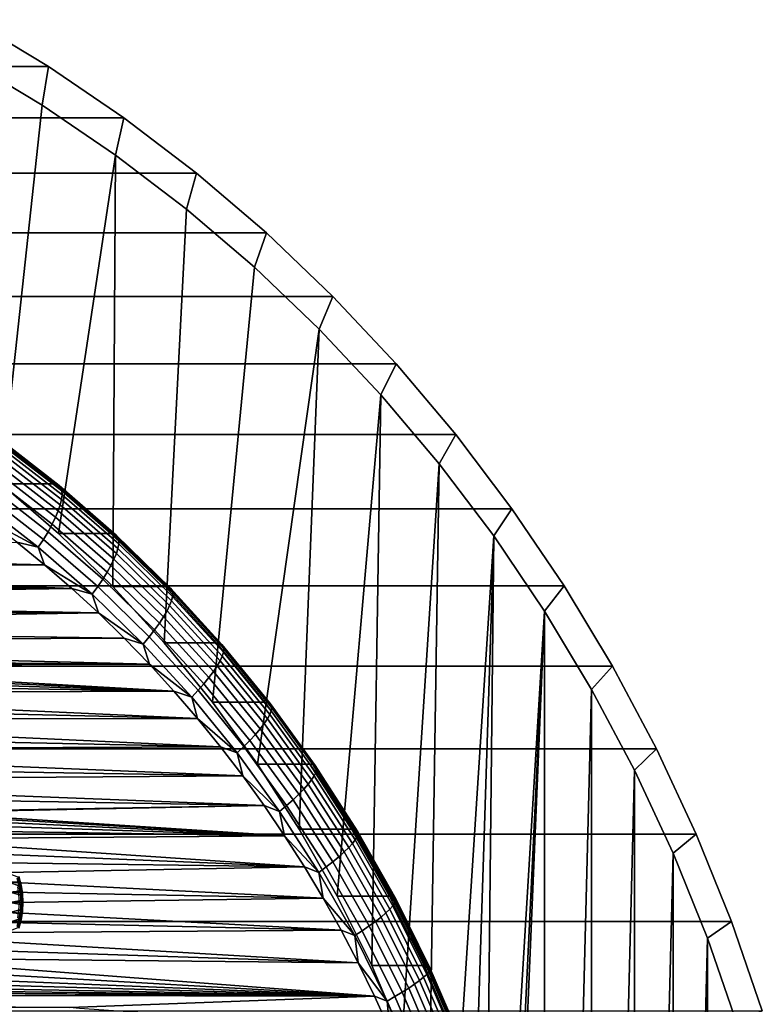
# Model space of a CAD drawing. Header units: metres. Extents: x -22 to 239, y -22 to 22.
# Tile 256 of 256: x 229.45 to 237.69, y 6.3 to 17.23. Entities that reach past the tile are written whole.
import ezdxf

# ---------------------------------------------------------------- set-up
doc = ezdxf.new("R2010")
doc.units = ezdxf.units.M
doc.layers.add('solid_10_151_033_XXX', color=7, linetype='CONTINUOUS')

msp = doc.modelspace()

# ---------------------------------------------------------------- linework, layer by layer
at = {"layer": 'solid_10_151_033_XXX'}
for points in [[(216.766815, 17.228512, 226.930161), (217.630692, 16.708755, 227.244583), (229.772354, 16.708757, 193.885635), (228.908478, 17.228514, 193.571213)], [(229.701141, 16.280262, 193.327545), (228.85939, 16.786703, 193.021179), (228.908478, 17.228514, 193.571213), (229.772354, 16.708757, 193.885635)], [(228.585114, 12.588436, 192.921356), (228.85939, 16.786703, 193.021179), (229.701141, 16.280262, 193.327545), (229.247208, 12.07652, 193.162338)], [(217.630692, 16.708755, 227.244583), (218.466934, 16.139948, 227.54895), (230.608597, 16.13995, 194.190002), (229.772354, 16.708757, 193.885635)], [(230.515915, 15.726045, 193.624115), (229.701141, 16.280262, 193.327545), (229.772354, 16.708757, 193.885635), (230.608597, 16.13995, 194.190002)], [(229.247208, 12.07652, 193.162338), (229.701141, 16.280262, 193.327545), (230.515915, 15.726045, 193.624115), (229.880814, 11.525177, 193.392944)], [(218.466934, 16.139948, 227.54895), (219.272919, 15.523858, 227.8423), (231.414581, 15.523858, 194.483353), (230.608597, 16.13995, 194.190002)], [(231.301224, 15.125761, 193.909927), (230.515915, 15.726045, 193.624115), (230.608597, 16.13995, 194.190002), (231.414581, 15.523858, 194.483353)], [(230.483795, 10.936251, 193.612411), (229.880814, 11.525177, 193.392944), (230.515915, 15.726045, 193.624115)], [(230.483795, 10.936251, 193.612411), (230.515915, 15.726045, 193.624115), (231.301224, 15.125761, 193.909927), (231.054169, 10.311679, 193.820007)], [(219.272919, 15.523858, 227.8423), (220.046402, 14.862215, 228.123825), (232.188065, 14.862216, 194.764877), (231.414581, 15.523858, 194.483353)], [(232.054901, 14.48107, 194.18425), (231.301224, 15.125761, 193.909927), (231.414581, 15.523858, 194.483353), (232.188065, 14.862216, 194.764877)], [(231.054169, 10.311679, 193.820007), (231.301224, 15.125761, 193.909927), (232.054901, 14.48107, 194.18425), (231.590149, 9.65343, 194.015091)], [(220.046402, 14.862215, 228.123825), (220.785156, 14.156917, 228.392715), (232.926819, 14.156918, 195.033768), (232.188065, 14.862216, 194.764877)], [(232.774689, 13.793878, 194.446228), (232.054901, 14.48107, 194.18425), (232.188065, 14.862216, 194.764877), (232.926819, 14.156918, 195.033768)], [(231.590149, 9.65343, 194.015091), (232.054901, 14.48107, 194.18425), (232.774689, 13.793878, 194.446228), (232.08992, 8.963725, 194.196991)], [(220.785156, 14.156917, 228.392715), (221.486847, 13.410191, 228.648117), (233.62851, 13.410192, 195.289169), (232.926819, 14.156918, 195.033768)], [(233.458389, 13.066296, 194.695084), (232.774689, 13.793878, 194.446228), (232.926819, 14.156918, 195.033768), (233.62851, 13.410192, 195.289169)], [(232.551865, 8.244781, 194.365128), (232.08992, 8.963725, 194.196991), (232.774689, 13.793878, 194.446228)], [(232.551865, 8.244781, 194.365128), (232.774689, 13.793878, 194.446228), (233.458389, 13.066296, 194.695084), (232.974518, 7.498912, 194.518967)], [(221.486847, 13.410191, 228.648117), (222.149567, 12.624084, 228.889328), (234.291229, 12.624086, 195.530365), (233.62851, 13.410192, 195.289169)], [(234.104126, 12.300332, 194.930115), (233.458389, 13.066296, 194.695084), (233.62851, 13.410192, 195.289169), (234.291229, 12.624086, 195.530365)], [(233.356445, 6.728633, 194.657974), (232.974518, 7.498912, 194.518967), (233.458389, 13.066296, 194.695084)], [(233.356445, 6.728633, 194.657974), (233.458389, 13.066296, 194.695084), (234.104126, 12.300332, 194.930115), (233.696442, 5.936373, 194.781723)], [(222.149567, 12.624084, 228.889328), (222.771347, 11.800925, 229.115631), (234.91301, 11.800925, 195.756683), (234.291229, 12.624086, 195.530365)], [(229.828659, 12.07651, 191.564865), (229.166534, 12.588447, 191.323868), (228.585114, 12.588436, 192.921356), (229.247208, 12.07652, 193.162338)], [(229.863342, 12.07153, 191.458344), (229.201492, 12.583256, 191.217438), (229.166534, 12.588447, 191.323868), (229.828659, 12.07651, 191.564865)], [(229.890396, 12.056635, 191.350418), (229.22937, 12.56773, 191.109818), (229.201492, 12.583256, 191.217438), (229.863342, 12.07153, 191.458344)], [(234.709946, 11.498311, 195.150604), (234.104126, 12.300332, 194.930115), (234.291229, 12.624086, 195.530365), (234.91301, 11.800925, 195.756683)], [(229.909454, 12.032012, 191.242569), (229.249756, 12.542063, 191.002457), (229.22937, 12.56773, 191.109818), (229.890396, 12.056635, 191.350418)], [(229.920242, 11.997971, 191.136139), (229.262421, 12.506578, 190.896713), (229.249756, 12.542063, 191.002457), (229.909454, 12.032012, 191.242569)], [(229.922668, 11.954941, 191.032501), (229.267197, 12.461724, 190.79393), (229.262421, 12.506578, 190.896713), (229.920242, 11.997971, 191.136139)], [(229.916656, 11.903464, 190.932922), (229.264023, 12.408066, 190.695374), (229.267197, 12.461724, 190.79393), (229.922668, 11.954941, 191.032501)], [(229.902328, 11.84419, 190.838684), (229.25293, 12.346278, 190.602325), (229.264023, 12.408066, 190.695374), (229.916656, 11.903464, 190.932922)], [(229.849457, 11.705322, 190.670853), (229.207672, 12.201525, 190.437271), (229.23407, 12.277141, 190.515915), (229.879822, 11.777864, 190.750961)], [(229.879822, 11.777864, 190.750961), (229.23407, 12.277141, 190.515915), (229.25293, 12.346278, 190.602325), (229.902328, 11.84419, 190.838684)], [(233.993378, 5.124736, 194.889801), (233.696442, 5.936373, 194.781723), (234.104126, 12.300332, 194.930115)], [(233.993378, 5.124736, 194.889801), (234.104126, 12.300332, 194.930115), (234.709946, 11.498311, 195.150604), (234.246277, 4.296438, 194.981842)], [(229.811584, 11.62748, 190.599396), (229.174072, 12.120382, 190.367355), (229.207672, 12.201525, 190.437271), (229.849457, 11.705322, 190.670853)], [(229.715378, 11.459868, 190.48584), (229.087051, 11.945666, 190.257156), (229.133698, 12.034737, 190.307068), (229.766708, 11.545317, 190.53746)], [(229.766708, 11.545317, 190.53746), (229.133698, 12.034737, 190.307068), (229.174072, 12.120382, 190.367355), (229.811584, 11.62748, 190.599396)], [(230.462234, 11.525182, 191.795471), (229.828659, 12.07651, 191.564865), (229.247208, 12.07652, 193.162338), (229.880814, 11.525177, 193.392944)], [(230.496674, 11.520429, 191.688843), (229.863342, 12.07153, 191.458344), (229.828659, 12.07651, 191.564865), (230.462234, 11.525182, 191.795471)], [(230.522949, 11.506214, 191.580643), (229.890396, 12.056635, 191.350418), (229.863342, 12.07153, 191.458344), (230.496674, 11.520429, 191.688843)], [(230.540695, 11.482715, 191.472321), (229.909454, 12.032012, 191.242569), (229.890396, 12.056635, 191.350418), (230.522949, 11.506214, 191.580643)], [(230.549713, 11.450228, 191.36525), (229.920242, 11.997971, 191.136139), (229.909454, 12.032012, 191.242569), (230.540695, 11.482715, 191.472321)], [(229.658234, 11.372212, 190.44519), (229.034729, 11.854294, 190.218246), (229.087051, 11.945666, 190.257156), (229.715378, 11.459868, 190.48584)], [(230.541168, 11.360036, 191.160217), (229.916656, 11.903464, 190.932922), (229.922668, 11.954941, 191.032501), (230.549866, 11.409163, 191.260773)], [(230.549866, 11.409163, 191.260773), (229.922668, 11.954941, 191.032501), (229.920242, 11.997971, 191.136139), (230.549713, 11.450228, 191.36525)], [(229.658234, 11.372212, 190.44519), (229.102448, 11.671424, 190.236359), (229.034729, 11.854294, 190.218246)], [(230.497742, 11.24017, 190.975861), (229.879822, 11.777864, 190.750961), (229.902328, 11.84419, 190.838684), (230.523712, 11.303467, 191.06485)], [(230.523712, 11.303467, 191.06485), (229.902328, 11.84419, 190.838684), (229.916656, 11.903464, 190.932922), (230.541168, 11.360036, 191.160217)], [(222.771347, 11.800925, 229.115631), (223.350296, 10.943189, 229.326355), (235.491959, 10.94319, 195.967407), (234.91301, 11.800925, 195.756683)], [(230.421616, 11.096651, 190.821426), (229.811584, 11.62748, 190.599396), (229.849457, 11.705322, 190.670853), (230.463562, 11.170939, 190.894379)], [(230.463562, 11.170939, 190.894379), (229.849457, 11.705322, 190.670853), (229.879822, 11.777864, 190.750961), (230.497742, 11.24017, 190.975861)], [(235.274063, 10.662554, 195.355927), (234.709946, 11.498311, 195.150604), (234.91301, 11.800925, 195.756683), (235.491959, 10.94319, 195.967407)], [(229.658234, 11.372212, 190.44519), (229.418274, 11.42863, 190.351318), (229.102448, 11.671424, 190.236359)], [(230.372421, 11.018239, 190.757919), (229.766708, 11.545317, 190.53746), (229.811584, 11.62748, 190.599396), (230.421616, 11.096651, 190.821426)], [(230.316605, 10.936692, 190.704666), (229.715378, 11.459868, 190.48584), (229.766708, 11.545317, 190.53746), (230.372421, 11.018239, 190.757919)], [(231.065216, 10.936261, 192.014938), (230.462234, 11.525182, 191.795471), (229.880814, 11.525177, 193.392944), (230.483795, 10.936251, 193.612411)], [(231.099396, 10.931751, 191.908218), (230.496674, 11.520429, 191.688843), (230.462234, 11.525182, 191.795471), (231.065216, 10.936261, 192.014938)], [(231.124924, 10.918262, 191.799744), (230.522949, 11.506214, 191.580643), (230.496674, 11.520429, 191.688843), (231.099396, 10.931751, 191.908218)], [(231.141449, 10.895964, 191.690979), (230.540695, 11.482715, 191.472321), (230.522949, 11.506214, 191.580643), (231.124924, 10.918262, 191.799744)], [(231.148758, 10.865137, 191.583282), (230.549713, 11.450228, 191.36525), (230.540695, 11.482715, 191.472321), (231.141449, 10.895964, 191.690979)], [(234.454346, 3.454071, 195.057571), (234.246277, 4.296438, 194.981842), (234.709946, 11.498311, 195.150604)], [(234.616882, 2.600451, 195.11673), (234.454346, 3.454071, 195.057571), (234.709946, 11.498311, 195.150604)], [(234.616882, 2.600451, 195.11673), (234.709946, 11.498311, 195.150604), (235.274063, 10.662554, 195.355927), (234.733353, 1.738386, 195.159119)], [(221.924316, 11.363371, 187.623734), (221.831329, 11.418055, 187.58989), (229.418274, 11.42863, 190.351318), (229.727356, 11.176141, 190.463806)], [(229.658234, 11.372212, 190.44519), (229.727356, 11.176141, 190.463806), (229.418274, 11.42863, 190.351318)], [(230.254868, 10.853037, 190.662338), (229.658234, 11.372212, 190.44519), (229.715378, 11.459868, 190.48584), (230.316605, 10.936692, 190.704666)], [(230.254868, 10.853037, 190.662338), (229.727356, 11.176141, 190.463806), (229.658234, 11.372212, 190.44519)], [(231.135498, 10.779553, 191.376541), (230.541168, 11.360036, 191.160217), (230.549866, 11.409163, 191.260773), (231.146774, 10.82617, 191.478043)], [(231.146774, 10.82617, 191.478043), (230.549866, 11.409163, 191.260773), (230.549713, 11.450228, 191.36525), (231.148758, 10.865137, 191.583282)], [(222.011078, 11.297859, 187.655319), (221.924316, 11.363371, 187.623734), (229.727356, 11.176141, 190.463806)], [(222.090347, 11.222472, 187.684174), (222.011078, 11.297859, 187.655319), (229.727356, 11.176141, 190.463806)], [(231.0858, 10.665812, 191.189896), (230.497742, 11.24017, 190.975861), (230.523712, 11.303467, 191.06485), (231.115097, 10.725876, 191.28009)], [(231.115097, 10.725876, 191.28009), (230.523712, 11.303467, 191.06485), (230.541168, 11.360036, 191.160217), (231.135498, 10.779553, 191.376541)], [(224.0112, 11.15921, 188.383301), (222.090347, 11.222472, 187.684174), (229.727356, 11.176141, 190.463806)], [(224.117142, 11.148637, 188.42186), (224.0112, 11.15921, 188.383301), (229.727356, 11.176141, 190.463806), (230.029373, 10.914221, 190.57373)], [(224.117142, 11.148637, 188.42186), (230.029373, 10.914221, 190.57373), (224.221207, 11.125534, 188.459732)], [(230.254868, 10.853037, 190.662338), (230.029373, 10.914221, 190.57373), (229.727356, 11.176141, 190.463806)], [(231.002167, 10.529628, 191.03273), (230.421616, 11.096651, 190.821426), (230.463562, 11.170939, 190.894379), (231.048004, 10.600121, 191.107101)], [(231.048004, 10.600121, 191.107101), (230.463562, 11.170939, 190.894379), (230.497742, 11.24017, 190.975861), (231.0858, 10.665812, 191.189896)], [(224.322159, 11.090177, 188.49649), (224.221207, 11.125534, 188.459732), (230.029373, 10.914221, 190.57373)], [(224.418884, 11.04296, 188.531693), (224.322159, 11.090177, 188.49649), (230.029373, 10.914221, 190.57373)], [(224.509857, 10.984631, 188.564804), (224.418884, 11.04296, 188.531693), (230.029373, 10.914221, 190.57373)], [(230.948868, 10.455222, 190.967728), (230.372421, 11.018239, 190.757919), (230.421616, 11.096651, 190.821426), (231.002167, 10.529628, 191.03273)], [(223.350296, 10.943189, 229.326355), (223.884811, 10.053298, 229.520889), (236.026474, 10.053299, 196.161942), (235.491959, 10.94319, 195.967407)], [(224.594299, 10.915674, 188.595535), (224.509857, 10.984631, 188.564804), (230.029373, 10.914221, 190.57373)], [(230.822678, 10.298462, 190.869003), (230.254868, 10.853037, 190.662338), (230.316605, 10.936692, 190.704666), (230.888794, 10.377842, 190.912933)], [(230.888794, 10.377842, 190.912933), (230.316605, 10.936692, 190.704666), (230.372421, 11.018239, 190.757919), (230.948868, 10.455222, 190.967728)], [(231.63562, 10.311668, 192.222534), (231.065216, 10.936261, 192.014938), (230.483795, 10.936251, 193.612411), (231.054169, 10.311679, 193.820007)], [(231.669556, 10.307416, 192.115738), (231.099396, 10.931751, 191.908218), (231.065216, 10.936261, 192.014938), (231.63562, 10.311668, 192.222534)], [(231.694382, 10.294697, 192.007019), (231.124924, 10.918262, 191.799744), (231.099396, 10.931751, 191.908218), (231.669556, 10.307416, 192.115738)], [(235.794861, 9.795472, 195.545486), (235.274063, 10.662554, 195.355927), (235.491959, 10.94319, 195.967407), (236.026474, 10.053299, 196.161942)], [(224.670807, 10.837244, 188.623383), (224.594299, 10.915674, 188.595535), (230.029373, 10.914221, 190.57373)], [(224.738693, 10.750069, 188.648087), (224.670807, 10.837244, 188.623383), (230.029373, 10.914221, 190.57373), (230.324097, 10.643054, 190.681015)], [(230.254868, 10.853037, 190.662338), (230.324097, 10.643054, 190.681015), (230.029373, 10.914221, 190.57373)], [(230.822678, 10.298462, 190.869003), (230.324097, 10.643054, 190.681015), (230.254868, 10.853037, 190.662338)], [(231.709747, 10.273672, 191.897827), (231.141449, 10.895964, 191.690979), (231.124924, 10.918262, 191.799744), (231.694382, 10.294697, 192.007019)], [(231.697723, 10.163911, 191.581177), (231.135498, 10.779553, 191.376541), (231.146774, 10.82617, 191.478043), (231.711426, 10.207865, 191.683548)], [(231.715454, 10.244606, 191.789551), (231.148758, 10.865137, 191.583282), (231.141449, 10.895964, 191.690979), (231.709747, 10.273672, 191.897827)], [(231.711426, 10.207865, 191.683548), (231.146774, 10.82617, 191.478043), (231.148758, 10.865137, 191.583282), (231.715454, 10.244606, 191.789551)], [(224.796921, 10.655416, 188.669281), (224.738693, 10.750069, 188.648087), (230.324097, 10.643054, 190.681015)], [(231.64209, 10.056665, 191.392365), (231.0858, 10.665812, 191.189896), (231.115097, 10.725876, 191.28009), (231.674515, 10.113298, 191.483704)], [(231.674515, 10.113298, 191.483704), (231.115097, 10.725876, 191.28009), (231.135498, 10.779553, 191.376541), (231.697723, 10.163911, 191.581177)], [(224.844833, 10.554418, 188.686722), (224.796921, 10.655416, 188.669281), (230.324097, 10.643054, 190.681015)], [(224.881836, 10.448277, 188.700195), (224.844833, 10.554418, 188.686722), (230.324097, 10.643054, 190.681015), (230.611328, 10.362844, 190.785553)], [(230.822678, 10.298462, 190.869003), (230.611328, 10.362844, 190.785553), (230.324097, 10.643054, 190.681015)], [(231.600876, 9.994725, 191.308319), (231.048004, 10.600121, 191.107101), (231.0858, 10.665812, 191.189896), (231.64209, 10.056665, 191.392365)], [(234.826767, 0, 195.19313), (235.274063, 10.662554, 195.355927), (235.274063, -10.66255, 195.355927), (234.709946, -11.498307, 195.150604)], [(234.803391, 0.870593, 195.184616), (234.733353, 1.738386, 195.159119), (235.274063, 10.662554, 195.355927)], [(234.803391, 0.870593, 195.184616), (235.274063, 10.662554, 195.355927), (234.826767, 0, 195.19313)], [(235.274063, 10.662554, 195.355927), (235.794861, 9.795472, 195.545486), (235.274063, -10.66255, 195.355927)], [(231.494186, 9.858103, 191.166214), (230.948868, 10.455222, 190.967728), (231.002167, 10.529628, 191.03273), (231.551361, 9.928258, 191.23262)], [(231.551361, 9.928258, 191.23262), (231.002167, 10.529628, 191.03273), (231.048004, 10.600121, 191.107101), (231.600876, 9.994725, 191.308319)], [(224.90741, 10.338549, 188.709503), (224.881836, 10.448277, 188.700195), (230.611328, 10.362844, 190.785553)], [(231.430069, 9.785142, 191.10994), (230.888794, 10.377842, 190.912933), (230.948868, 10.455222, 190.967728), (231.494186, 9.858103, 191.166214)], [(224.92131, 10.226243, 188.714554), (224.90741, 10.338549, 188.709503), (230.611328, 10.362844, 190.785553), (230.890732, 10.073894, 190.887253)], [(230.822678, 10.298462, 190.869003), (230.890732, 10.073894, 190.887253), (230.611328, 10.362844, 190.785553)], [(231.359818, 9.710295, 191.064514), (230.822678, 10.298462, 190.869003), (230.888794, 10.377842, 190.912933), (231.430069, 9.785142, 191.10994)], [(231.359818, 9.710295, 191.064514), (230.890732, 10.073894, 190.887253), (230.822678, 10.298462, 190.869003)], [(232.17157, 9.653441, 192.417618), (231.63562, 10.311668, 192.222534), (231.054169, 10.311679, 193.820007), (231.590149, 9.65343, 194.015091)], [(232.205292, 9.64946, 192.31073), (231.669556, 10.307416, 192.115738), (231.63562, 10.311668, 192.222534), (232.17157, 9.653441, 192.417618)], [(232.229462, 9.637553, 192.201767), (231.694382, 10.294697, 192.007019), (231.669556, 10.307416, 192.115738), (232.205292, 9.64946, 192.31073)], [(232.243729, 9.61787, 192.092178), (231.709747, 10.273672, 191.897827), (231.694382, 10.294697, 192.007019), (232.229462, 9.637553, 192.201767)], [(232.247925, 9.590659, 191.983353), (231.715454, 10.244606, 191.789551), (231.709747, 10.273672, 191.897827), (232.243729, 9.61787, 192.092178)], [(226.322113, 10.109359, 189.224411), (224.92131, 10.226243, 188.714554), (230.890732, 10.073894, 190.887253)], [(232.226013, 9.515115, 191.773453), (231.697723, 10.163911, 191.581177), (231.711426, 10.207865, 191.683548), (232.241989, 9.556263, 191.876663)], [(232.241989, 9.556263, 191.876663), (231.711426, 10.207865, 191.683548), (231.715454, 10.244606, 191.789551), (232.247925, 9.590659, 191.983353)], [(226.428329, 10.107242, 189.263062), (226.322113, 10.109359, 189.224411), (230.890732, 10.073894, 190.887253)], [(226.533859, 10.092456, 189.301468), (226.428329, 10.107242, 189.263062), (230.890732, 10.073894, 190.887253)], [(226.636932, 10.065249, 189.338989), (226.533859, 10.092456, 189.301468), (230.890732, 10.073894, 190.887253)], [(226.73671, 10.025855, 189.375305), (226.636932, 10.065249, 189.338989), (230.890732, 10.073894, 190.887253), (231.162125, 9.776415, 190.986023)], [(231.359818, 9.710295, 191.064514), (231.162125, 9.776415, 190.986023), (230.890732, 10.073894, 190.887253)], [(232.120361, 9.35673, 191.497406), (231.600876, 9.994725, 191.308319), (231.64209, 10.056665, 191.392365), (232.164795, 9.414716, 191.582626)], [(232.164795, 9.414716, 191.582626), (231.64209, 10.056665, 191.392365), (231.674515, 10.113298, 191.483704), (232.200165, 9.467733, 191.675034)], [(232.200165, 9.467733, 191.675034), (231.674515, 10.113298, 191.483704), (231.697723, 10.163911, 191.581177), (232.226013, 9.515115, 191.773453)], [(223.884811, 10.053298, 229.520889), (224.373199, 9.134018, 229.698654), (236.514862, 9.134019, 196.339706), (236.026474, 10.053299, 196.161942)], [(226.73671, 10.025855, 189.375305), (231.162125, 9.776415, 190.986023), (226.831589, 9.97488, 189.409836)], [(226.920517, 9.912919, 189.442215), (226.831589, 9.97488, 189.409836), (231.162125, 9.776415, 190.986023)], [(232.067383, 9.294505, 191.420441), (231.551361, 9.928258, 191.23262), (231.600876, 9.994725, 191.308319), (232.120361, 9.35673, 191.497406)], [(236.270721, 8.899797, 195.718689), (235.794861, 9.795472, 195.545486), (236.026474, 10.053299, 196.161942), (236.514862, 9.134019, 196.339706)], [(227.002457, 9.840672, 189.472031), (226.920517, 9.912919, 189.442215), (231.162125, 9.776415, 190.986023)], [(227.076141, 9.759274, 189.498856), (227.002457, 9.840672, 189.472031), (231.162125, 9.776415, 190.986023)], [(231.93866, 9.160524, 191.295044), (231.430069, 9.785142, 191.10994), (231.494186, 9.858103, 191.166214), (232.006561, 9.228827, 191.352707)], [(232.006561, 9.228827, 191.352707), (231.494186, 9.858103, 191.166214), (231.551361, 9.928258, 191.23262), (232.067383, 9.294505, 191.420441)], [(227.140945, 9.669408, 189.52243), (227.076141, 9.759274, 189.498856), (231.162125, 9.776415, 190.986023), (231.425308, 9.470624, 191.081818)], [(231.359818, 9.710295, 191.064514), (231.425308, 9.470624, 191.081818), (231.162125, 9.776415, 190.986023)], [(231.864517, 9.090455, 191.248215), (231.359818, 9.710295, 191.064514), (231.430069, 9.785142, 191.10994), (231.93866, 9.160524, 191.295044)], [(235.794861, 9.795472, 195.545486), (235.794876, -9.795468, 195.545486), (235.274063, -10.66255, 195.355927)], [(235.794861, 9.795472, 195.545486), (236.270721, 8.899797, 195.718689), (235.794876, -9.795468, 195.545486)], [(227.19577, 9.572577, 189.542389), (227.140945, 9.669408, 189.52243), (231.425308, 9.470624, 191.081818)], [(231.864517, 9.090455, 191.248215), (231.425308, 9.470624, 191.081818), (231.359818, 9.710295, 191.064514)], [(232.671341, 8.963727, 192.599518), (232.17157, 9.653441, 192.417618), (231.590149, 9.65343, 194.015091), (232.08992, 8.963725, 194.196991)], [(232.704865, 8.96003, 192.492569), (232.205292, 9.64946, 192.31073), (232.17157, 9.653441, 192.417618), (232.671341, 8.963727, 192.599518)], [(232.728409, 8.948974, 192.383362), (232.229462, 9.637553, 192.201767), (232.205292, 9.64946, 192.31073), (232.704865, 8.96003, 192.492569)], [(232.741669, 8.930697, 192.273407), (232.243729, 9.61787, 192.092178), (232.229462, 9.637553, 192.201767), (232.728409, 8.948974, 192.383362)], [(232.744446, 8.90543, 192.164078), (232.247925, 9.590659, 191.983353), (232.243729, 9.61787, 192.092178), (232.741669, 8.930697, 192.273407)], [(227.240128, 9.469678, 189.558533), (227.19577, 9.572577, 189.542389), (231.425308, 9.470624, 191.081818)], [(232.690323, 8.791286, 191.853424), (232.200165, 9.467733, 191.675034), (232.226013, 9.515115, 191.773453), (232.718628, 8.835283, 191.952759)], [(232.718628, 8.835283, 191.952759), (232.226013, 9.515115, 191.773453), (232.241989, 9.556263, 191.876663), (232.73674, 8.873491, 192.056732)], [(232.73674, 8.873491, 192.056732), (232.241989, 9.556263, 191.876663), (232.247925, 9.590659, 191.983353), (232.744446, 8.90543, 192.164078)], [(227.273361, 9.36221, 189.570633), (227.240128, 9.469678, 189.558533), (231.425308, 9.470624, 191.081818), (231.679977, 9.156853, 191.174515)], [(231.864517, 9.090455, 191.248215), (231.679977, 9.156853, 191.174515), (231.425308, 9.470624, 191.081818)], [(232.604767, 8.688213, 191.673706), (232.120361, 9.35673, 191.497406), (232.164795, 9.414716, 191.582626), (232.652222, 8.742057, 191.760025)], [(232.652222, 8.742057, 191.760025), (232.164795, 9.414716, 191.582626), (232.200165, 9.467733, 191.675034), (232.690323, 8.791286, 191.853424)], [(227.295074, 9.251457, 189.578537), (227.273361, 9.36221, 189.570633), (231.679977, 9.156853, 191.174515)], [(232.48436, 8.56945, 191.526611), (232.006561, 9.228827, 191.352707), (232.067383, 9.294505, 191.420441), (232.548584, 8.630435, 191.595581)], [(232.548584, 8.630435, 191.595581), (232.067383, 9.294505, 191.420441), (232.120361, 9.35673, 191.497406), (232.604767, 8.688213, 191.673706)], [(227.305008, 9.138741, 189.582153), (227.295074, 9.251457, 189.578537), (231.679977, 9.156853, 191.174515)], [(232.412918, 8.506027, 191.467667), (231.93866, 9.160524, 191.295044), (232.006561, 9.228827, 191.352707), (232.48436, 8.56945, 191.526611)], [(224.373199, 9.134018, 229.698654), (224.814148, 8.187881, 229.859146), (236.955811, 8.187881, 196.500198), (236.514862, 9.134019, 196.339706)], [(227.303024, 9.025709, 189.581421), (227.305008, 9.138741, 189.582153), (231.679977, 9.156853, 191.174515), (231.925949, 8.835346, 191.264038)], [(231.864517, 9.090455, 191.248215), (231.925949, 8.835346, 191.264038), (231.679977, 9.156853, 191.174515)], [(232.335144, 8.440965, 191.419495), (231.864517, 9.090455, 191.248215), (231.93866, 9.160524, 191.295044), (232.412918, 8.506027, 191.467667)], [(232.335144, 8.440965, 191.419495), (231.925949, 8.835346, 191.264038), (231.864517, 9.090455, 191.248215)], [(236.700378, 7.977898, 195.875061), (236.270721, 8.899797, 195.718689), (236.514862, 9.134019, 196.339706), (236.955811, 8.187881, 196.500198)], [(227.289124, 8.913404, 189.57637), (227.303024, 9.025709, 189.581421), (231.925949, 8.835346, 191.264038)], [(233.133301, 8.244775, 192.767654), (232.671341, 8.963727, 192.599518), (232.08992, 8.963725, 194.196991), (232.551865, 8.244781, 194.365128)], [(233.166626, 8.241373, 192.660629), (232.704865, 8.96003, 192.492569), (232.671341, 8.963727, 192.599518), (233.133301, 8.244775, 192.767654)], [(227.263565, 8.803706, 189.567062), (227.289124, 8.913404, 189.57637), (231.925949, 8.835346, 191.264038)], [(233.189606, 8.231204, 192.551224), (232.728409, 8.948974, 192.383362), (232.704865, 8.96003, 192.492569), (233.166626, 8.241373, 192.660629)], [(233.173965, 8.126633, 192.118484), (232.718628, 8.835283, 191.952759), (232.73674, 8.873491, 192.056732), (233.194046, 8.161777, 192.223175)], [(233.20192, 8.214394, 192.440933), (232.741669, 8.930697, 192.273407), (232.728409, 8.948974, 192.383362), (233.189606, 8.231204, 192.551224)], [(233.194046, 8.161777, 192.223175), (232.73674, 8.873491, 192.056732), (232.744446, 8.90543, 192.164078), (233.203415, 8.191154, 192.331116)], [(233.203415, 8.191154, 192.331116), (232.744446, 8.90543, 192.164078), (232.741669, 8.930697, 192.273407), (233.20192, 8.214394, 192.440933)], [(236.270721, 8.899797, 195.718689), (236.270721, -8.899794, 195.718689), (235.794876, -9.795468, 195.545486)], [(236.270721, 8.899797, 195.718689), (236.700378, 7.977898, 195.875061), (236.270721, -8.899794, 195.718689)], [(227.226547, 8.697538, 189.553589), (227.263565, 8.803706, 189.567062), (231.925949, 8.835346, 191.264038), (232.163055, 8.506328, 191.350342)], [(232.335144, 8.440965, 191.419495), (232.163055, 8.506328, 191.350342), (231.925949, 8.835346, 191.264038)], [(233.102753, 8.040884, 191.924011), (232.652222, 8.742057, 191.760025), (232.690323, 8.791286, 191.853424), (233.143402, 8.086165, 192.018341)], [(233.143402, 8.086165, 192.018341), (232.690323, 8.791286, 191.853424), (232.718628, 8.835283, 191.952759), (233.173965, 8.126633, 192.118484)], [(227.178635, 8.596561, 189.536163), (227.226547, 8.697538, 189.553589), (232.163055, 8.506328, 191.350342)], [(232.993362, 7.938215, 191.757462), (232.548584, 8.630435, 191.595581), (232.604767, 8.688213, 191.673706), (233.052536, 7.991359, 191.836685)], [(233.052536, 7.991359, 191.836685), (232.604767, 8.688213, 191.673706), (232.652222, 8.742057, 191.760025), (233.102753, 8.040884, 191.924011)], [(228.40274, 8.439987, 189.981689), (227.120422, 8.501927, 189.514969), (227.178635, 8.596561, 189.536163), (232.163055, 8.506328, 191.350342)], [(232.851288, 7.823785, 191.627213), (232.412918, 8.506027, 191.467667), (232.48436, 8.56945, 191.526611), (232.925995, 7.882121, 191.687347)], [(232.925995, 7.882121, 191.687347), (232.48436, 8.56945, 191.526611), (232.548584, 8.630435, 191.595581), (232.993362, 7.938215, 191.757462)], [(228.508896, 8.433641, 190.020325), (228.40274, 8.439987, 189.981689), (232.163055, 8.506328, 191.350342)], [(228.61377, 8.414679, 190.058502), (228.508896, 8.433641, 190.020325), (232.163055, 8.506328, 191.350342), (232.391052, 8.170128, 191.433319)], [(232.335144, 8.440965, 191.419495), (232.391052, 8.170128, 191.433319), (232.163055, 8.506328, 191.350342)], [(232.770157, 7.763941, 191.577835), (232.335144, 8.440965, 191.419495), (232.412918, 8.506027, 191.467667), (232.851288, 7.823785, 191.627213)], [(232.770157, 7.763941, 191.577835), (232.391052, 8.170128, 191.433319), (232.335144, 8.440965, 191.419495)], [(228.715851, 8.383379, 190.095657), (228.61377, 8.414679, 190.058502), (232.391052, 8.170128, 191.433319)], [(228.814194, 8.34003, 190.131454), (228.715851, 8.383379, 190.095657), (232.391052, 8.170128, 191.433319)], [(228.90715, 8.285358, 190.165283), (228.814194, 8.34003, 190.131454), (232.391052, 8.170128, 191.433319)], [(228.993927, 8.219829, 190.196869), (228.90715, 8.285358, 190.165283), (232.391052, 8.170128, 191.433319)], [(228.993927, 8.219829, 190.196869), (232.391052, 8.170128, 191.433319), (229.073181, 8.144456, 190.225708)], [(233.555939, 7.498929, 192.921478), (233.133301, 8.244775, 192.767654), (232.551865, 8.244781, 194.365128), (232.974518, 7.498912, 194.518967)], [(233.589096, 7.495835, 192.814392), (233.166626, 8.241373, 192.660629), (233.133301, 8.244775, 192.767654), (233.555939, 7.498929, 192.921478)], [(233.611557, 7.486586, 192.704803), (233.189606, 8.231204, 192.551224), (233.166626, 8.241373, 192.660629), (233.589096, 7.495835, 192.814392)], [(233.623001, 7.471296, 192.594193), (233.20192, 8.214394, 192.440933), (233.189606, 8.231204, 192.551224), (233.611557, 7.486586, 192.704803)], [(233.623291, 7.450159, 192.483948), (233.203415, 8.191154, 192.331116), (233.20192, 8.214394, 192.440933), (233.623001, 7.471296, 192.594193)], [(224.814148, 8.187881, 229.859146), (225.206329, 7.217678, 230.001892), (237.347992, 7.217679, 196.642944), (236.955811, 8.187881, 196.500198)], [(229.144012, 8.060113, 190.251495), (229.073181, 8.144456, 190.225708), (232.391052, 8.170128, 191.433319), (232.609756, 7.827022, 191.512924)], [(232.770157, 7.763941, 191.577835), (232.609756, 7.827022, 191.512924), (232.391052, 8.170128, 191.433319)], [(233.557907, 7.354668, 192.169205), (233.143402, 8.086165, 192.018341), (233.173965, 8.126633, 192.118484), (233.590546, 7.391474, 192.270111)], [(233.590546, 7.391474, 192.270111), (233.173965, 8.126633, 192.118484), (233.194046, 8.161777, 192.223175), (233.612427, 7.423439, 192.375458)], [(233.612427, 7.423439, 192.375458), (233.194046, 8.161777, 192.223175), (233.203415, 8.191154, 192.331116), (233.623291, 7.450159, 192.483948)], [(237.082489, 7.032578, 196.014145), (236.700378, 7.977898, 195.875061), (236.955811, 8.187881, 196.500198), (237.347992, 7.217679, 196.642944)], [(229.205597, 7.967758, 190.273911), (229.144012, 8.060113, 190.251495), (232.609756, 7.827022, 191.512924)], [(233.400284, 7.220102, 191.905563), (232.993362, 7.938215, 191.757462), (233.052536, 7.991359, 191.836685), (233.462173, 7.268438, 191.985779)], [(233.462173, 7.268438, 191.985779), (233.052536, 7.991359, 191.836685), (233.102753, 8.040884, 191.924011), (233.514938, 7.313483, 192.074036)], [(233.514938, 7.313483, 192.074036), (233.102753, 8.040884, 191.924011), (233.143402, 8.086165, 192.018341), (233.557907, 7.354668, 192.169205)], [(229.256973, 7.86884, 190.292603), (229.205597, 7.967758, 190.273911), (232.609756, 7.827022, 191.512924)], [(233.252335, 7.116023, 191.773193), (232.851288, 7.823785, 191.627213), (232.925995, 7.882121, 191.687347), (233.330048, 7.169082, 191.834412)], [(233.330048, 7.169082, 191.834412), (232.925995, 7.882121, 191.687347), (232.993362, 7.938215, 191.757462), (233.400284, 7.220102, 191.905563)], [(236.700378, 7.977898, 195.875061), (236.700378, -7.977893, 195.875061), (236.270721, -8.899794, 195.718689)], [(236.700378, 7.977898, 195.875061), (237.082489, 7.032578, 196.014145), (236.700378, -7.977893, 195.875061)], [(229.297699, 7.764188, 190.307434), (229.256973, 7.86884, 190.292603), (232.609756, 7.827022, 191.512924)], [(229.327118, 7.655555, 190.31813), (229.297699, 7.764188, 190.307434), (232.609756, 7.827022, 191.512924), (232.819016, 7.477237, 191.589081)], [(229.455444, 7.65781, 189.564484), (229.441711, 7.706647, 189.559479), (229.297699, 7.764188, 190.307434), (229.327118, 7.655555, 190.31813)], [(232.770157, 7.763941, 191.577835), (232.819016, 7.477237, 191.589081), (232.609756, 7.827022, 191.512924)], [(233.168152, 7.061593, 191.722687), (232.770157, 7.763941, 191.577835), (232.851288, 7.823785, 191.627213), (233.252335, 7.116023, 191.773193)], [(233.168152, 7.061593, 191.722687), (232.819016, 7.477237, 191.589081), (232.770157, 7.763941, 191.577835)], [(229.466492, 7.608206, 189.568512), (229.455444, 7.65781, 189.564484), (229.327118, 7.655555, 190.31813)], [(229.34494, 7.543944, 190.324615), (229.327118, 7.655555, 190.31813), (232.819016, 7.477237, 191.589081)], [(229.474808, 7.558002, 189.571533), (229.466492, 7.608206, 189.568512), (229.327118, 7.655555, 190.31813), (229.34494, 7.543944, 190.324615)], [(229.447235, 7.609848, 189.403214), (229.423782, 7.696464, 189.394684), (229.435394, 7.704987, 189.434021), (229.459595, 7.61559, 189.442825)], [(229.459595, 7.61559, 189.442825), (229.435394, 7.704987, 189.434021), (229.441574, 7.711908, 189.474884), (229.466385, 7.620253, 189.483902)], [(229.466385, 7.620253, 189.483902), (229.441574, 7.711908, 189.474884), (229.4422, 7.717093, 189.516449), (229.467468, 7.623746, 189.52565)], [(229.467468, 7.623746, 189.52565), (229.4422, 7.717093, 189.516449), (229.441711, 7.706647, 189.559479), (229.455444, 7.65781, 189.564484)], [(229.467468, 7.623746, 189.52565), (229.455444, 7.65781, 189.564484), (229.466492, 7.608206, 189.568512)], [(229.480377, 7.507367, 189.573563), (229.474808, 7.558002, 189.571533), (229.34494, 7.543944, 190.324615)], [(229.350891, 7.430985, 190.326797), (229.34494, 7.543944, 190.324615), (232.819016, 7.477237, 191.589081)], [(229.483154, 7.456475, 189.57457), (229.480377, 7.507367, 189.573563), (229.34494, 7.543944, 190.324615), (229.350891, 7.430985, 190.326797)], [(229.443222, 7.517607, 189.370789), (229.429565, 7.603139, 189.365829), (229.447235, 7.609848, 189.403214), (229.461426, 7.520982, 189.408371)], [(229.461426, 7.520982, 189.408371), (229.447235, 7.609848, 189.403214), (229.459595, 7.61559, 189.442825), (229.474228, 7.523872, 189.448166)], [(229.474228, 7.523872, 189.448166), (229.459595, 7.61559, 189.442825), (229.466385, 7.620253, 189.483902), (229.4814, 7.526218, 189.48938)], [(229.4814, 7.526218, 189.48938), (229.466385, 7.620253, 189.483902), (229.467468, 7.623746, 189.52565), (229.482773, 7.527976, 189.531204)], [(229.482773, 7.527976, 189.531204), (229.467468, 7.623746, 189.52565), (229.466492, 7.608206, 189.568512), (229.474808, 7.558002, 189.571533)], [(229.482773, 7.527976, 189.531204), (229.474808, 7.558002, 189.571533), (229.480377, 7.507367, 189.573563)], [(229.34494, 7.318026, 190.324615), (229.350891, 7.430985, 190.326797), (232.819016, 7.477237, 191.589081), (233.018631, 7.1211, 191.661743)], [(229.483154, 7.405496, 189.57457), (229.483154, 7.456475, 189.57457), (229.350891, 7.430985, 190.326797)], [(229.447784, 7.430985, 189.372452), (229.443222, 7.517607, 189.370789), (229.461426, 7.520982, 189.408371), (229.466171, 7.430985, 189.41011)], [(229.466171, 7.430985, 189.41011), (229.461426, 7.520982, 189.408371), (229.474228, 7.523872, 189.448166), (229.479141, 7.430985, 189.449951)], [(229.479141, 7.430985, 189.449951), (229.474228, 7.523872, 189.448166), (229.4814, 7.526218, 189.48938), (229.48642, 7.430985, 189.491196)], [(229.487885, 7.430985, 189.533066), (229.482773, 7.527976, 189.531204), (229.480377, 7.507367, 189.573563), (229.483154, 7.456475, 189.57457)], [(229.48642, 7.430985, 189.491196), (229.4814, 7.526218, 189.48938), (229.482773, 7.527976, 189.531204), (229.487885, 7.430985, 189.533066)], [(229.487885, 7.430985, 189.533066), (229.483154, 7.456475, 189.57457), (229.483154, 7.405496, 189.57457)], [(233.168152, 7.061593, 191.722687), (233.018631, 7.1211, 191.661743), (232.819016, 7.477237, 191.589081)], [(233.937881, 6.728623, 193.060501), (233.555939, 7.498929, 192.921478), (232.974518, 7.498912, 194.518967), (233.356445, 6.728633, 194.657974)], [(233.970871, 6.725848, 192.953354), (233.589096, 7.495835, 192.814392), (233.555939, 7.498929, 192.921478), (233.937881, 6.728623, 193.060501)], [(233.992859, 6.717548, 192.843597), (233.611557, 7.486586, 192.704803), (233.589096, 7.495835, 192.814392), (233.970871, 6.725848, 192.953354)], [(234.00354, 6.703829, 192.732697), (233.623001, 7.471296, 192.594193), (233.611557, 7.486586, 192.704803), (233.992859, 6.717548, 192.843597)], [(233.990524, 6.660888, 192.513077), (233.612427, 7.423439, 192.375458), (233.623291, 7.450159, 192.483948), (234.002747, 6.684863, 192.622055)], [(234.002747, 6.684863, 192.622055), (233.623291, 7.450159, 192.483948), (233.623001, 7.471296, 192.594193), (234.00354, 6.703829, 192.732697)], [(229.480377, 7.354603, 189.573563), (229.483154, 7.405496, 189.57457), (229.350891, 7.430985, 190.326797), (229.34494, 7.318026, 190.324615)], [(229.474808, 7.303969, 189.571533), (229.480377, 7.354603, 189.573563), (229.34494, 7.318026, 190.324615)], [(229.429565, 7.258832, 189.365829), (229.443222, 7.344364, 189.370789), (229.461426, 7.340988, 189.408371), (229.447235, 7.252122, 189.403214)], [(229.443222, 7.344364, 189.370789), (229.447784, 7.430985, 189.372452), (229.466171, 7.430985, 189.41011), (229.461426, 7.340988, 189.408371)], [(229.447235, 7.252122, 189.403214), (229.461426, 7.340988, 189.408371), (229.474228, 7.338099, 189.448166), (229.459595, 7.24638, 189.442825)], [(229.459595, 7.24638, 189.442825), (229.474228, 7.338099, 189.448166), (229.4814, 7.335752, 189.48938), (229.466385, 7.241717, 189.483902)], [(229.461426, 7.340988, 189.408371), (229.466171, 7.430985, 189.41011), (229.479141, 7.430985, 189.449951), (229.474228, 7.338099, 189.448166)], [(229.466385, 7.241717, 189.483902), (229.4814, 7.335752, 189.48938), (229.482773, 7.333995, 189.531204), (229.467468, 7.238224, 189.52565)], [(229.467468, 7.238224, 189.52565), (229.482773, 7.333995, 189.531204), (229.474808, 7.303969, 189.571533), (229.466492, 7.253765, 189.568512)], [(229.474228, 7.338099, 189.448166), (229.479141, 7.430985, 189.449951), (229.48642, 7.430985, 189.491196), (229.4814, 7.335752, 189.48938)], [(229.482773, 7.333995, 189.531204), (229.480377, 7.354603, 189.573563), (229.474808, 7.303969, 189.571533)], [(229.482773, 7.333995, 189.531204), (229.487885, 7.430985, 189.533066), (229.483154, 7.405496, 189.57457), (229.480377, 7.354603, 189.573563)], [(229.4814, 7.335752, 189.48938), (229.48642, 7.430985, 189.491196), (229.487885, 7.430985, 189.533066), (229.482773, 7.333995, 189.531204)], [(233.887436, 6.562227, 192.20961), (233.514938, 7.313483, 192.074036), (233.557907, 7.354668, 192.169205), (233.932495, 6.599181, 192.305542)], [(233.932495, 6.599181, 192.305542), (233.557907, 7.354668, 192.169205), (233.590546, 7.391474, 192.270111), (233.96701, 6.632207, 192.40712)], [(233.96701, 6.632207, 192.40712), (233.590546, 7.391474, 192.270111), (233.612427, 7.423439, 192.375458), (233.990524, 6.660888, 192.513077)], [(225.206329, 7.217678, 230.001892), (225.548538, 6.226432, 230.12645), (237.690201, 6.226434, 196.767502), (237.347992, 7.217679, 196.642944)], [(229.327118, 7.206415, 190.31813), (229.34494, 7.318026, 190.324615), (233.018631, 7.1211, 191.661743)], [(229.466492, 7.253765, 189.568512), (229.474808, 7.303969, 189.571533), (229.34494, 7.318026, 190.324615), (229.327118, 7.206415, 190.31813)], [(229.455444, 7.20416, 189.564484), (229.466492, 7.253765, 189.568512), (229.327118, 7.206415, 190.31813)], [(229.423782, 7.165506, 189.394684), (229.447235, 7.252122, 189.403214), (229.459595, 7.24638, 189.442825), (229.435394, 7.156983, 189.434021)], [(229.435394, 7.156983, 189.434021), (229.459595, 7.24638, 189.442825), (229.466385, 7.241717, 189.483902), (229.441574, 7.150062, 189.474884)], [(229.441574, 7.150062, 189.474884), (229.466385, 7.241717, 189.483902), (229.467468, 7.238224, 189.52565), (229.4422, 7.144877, 189.516449)], [(229.4422, 7.144877, 189.516449), (229.467468, 7.238224, 189.52565), (229.455444, 7.20416, 189.564484), (229.441711, 7.155323, 189.559479)], [(229.467468, 7.238224, 189.52565), (229.466492, 7.253765, 189.568512), (229.455444, 7.20416, 189.564484)], [(233.695175, 6.43266, 191.9673), (233.330048, 7.169082, 191.834412), (233.400284, 7.220102, 191.905563), (233.768021, 6.478438, 192.039413)], [(233.768021, 6.478438, 192.039413), (233.400284, 7.220102, 191.905563), (233.462173, 7.268438, 191.985779), (233.832367, 6.521809, 192.120529)], [(233.832367, 6.521809, 192.120529), (233.462173, 7.268438, 191.985779), (233.514938, 7.313483, 192.074036), (233.887436, 6.562227, 192.20961)], [(237.415909, 6.066774, 196.135498), (237.082489, 7.032578, 196.014145), (237.347992, 7.217679, 196.642944), (237.690201, 6.226434, 196.767502)], [(229.256973, 6.99313, 190.292603), (229.297699, 7.097782, 190.307434), (233.018631, 7.1211, 191.661743), (233.20842, 6.758955, 191.73082)], [(229.297699, 7.097782, 190.307434), (229.327118, 7.206415, 190.31813), (233.018631, 7.1211, 191.661743)], [(229.441711, 7.155323, 189.559479), (229.455444, 7.20416, 189.564484), (229.327118, 7.206415, 190.31813), (229.297699, 7.097782, 190.307434)], [(233.168152, 7.061593, 191.722687), (233.20842, 6.758955, 191.73082), (233.018631, 7.1211, 191.661743)], [(233.527817, 6.336211, 191.853592), (233.168152, 7.061593, 191.722687), (233.252335, 7.116023, 191.773193), (233.614777, 6.385051, 191.905106)], [(233.614777, 6.385051, 191.905106), (233.252335, 7.116023, 191.773193), (233.330048, 7.169082, 191.834412), (233.695175, 6.43266, 191.9673)], [(233.527817, 6.336211, 191.853592), (233.20842, 6.758955, 191.73082), (233.168152, 7.061593, 191.722687)], [(237.082489, 7.032578, 196.014145), (237.082504, -7.032574, 196.014145), (236.700378, -7.977893, 195.875061)], [(237.082489, 7.032578, 196.014145), (237.415909, 6.066774, 196.135498), (237.082504, -7.032574, 196.014145)], [(229.144012, 6.801858, 190.251495), (229.205597, 6.894212, 190.273911), (233.20842, 6.758955, 191.73082)], [(229.205597, 6.894212, 190.273911), (229.256973, 6.99313, 190.292603), (233.20842, 6.758955, 191.73082)], [(229.144012, 6.801858, 190.251495), (233.20842, 6.758955, 191.73082), (233.388245, 6.391066, 191.796265), (229.073181, 6.717515, 190.225708)], [(228.993927, 6.642142, 190.196869), (229.073181, 6.717515, 190.225708), (233.388245, 6.391066, 191.796265)], [(233.527817, 6.336211, 191.853592), (233.388245, 6.391066, 191.796265), (233.20842, 6.758955, 191.73082)], [(234.277878, 5.936371, 193.18425), (233.937881, 6.728623, 193.060501), (233.356445, 6.728633, 194.657974), (233.696442, 5.936373, 194.781723)], [(234.31073, 5.933921, 193.077057), (233.970871, 6.725848, 192.953354), (233.937881, 6.728623, 193.060501), (234.277878, 5.936371, 193.18425)], [(234.332291, 5.9266, 192.967133), (233.992859, 6.717548, 192.843597), (233.970871, 6.725848, 192.953354), (234.31073, 5.933921, 193.077057)], [(234.327087, 5.87661, 192.635574), (233.990524, 6.660888, 192.513077), (234.002747, 6.684863, 192.622055), (234.34053, 5.897762, 192.744995)], [(234.34227, 5.914496, 192.855988), (234.00354, 6.703829, 192.732697), (233.992859, 6.717548, 192.843597), (234.332291, 5.9266, 192.967133)], [(234.34053, 5.897762, 192.744995), (234.002747, 6.684863, 192.622055), (234.00354, 6.703829, 192.732697), (234.34227, 5.914496, 192.855988)], [(228.814194, 6.52194, 190.131454), (228.90715, 6.576612, 190.165283), (233.388245, 6.391066, 191.796265)], [(228.90715, 6.576612, 190.165283), (228.993927, 6.642142, 190.196869), (233.388245, 6.391066, 191.796265)], [(234.161911, 5.753907, 192.240463), (233.832367, 6.521809, 192.120529), (233.887436, 6.562227, 192.20961), (234.219009, 5.789566, 192.330292)], [(234.219009, 5.789566, 192.330292), (233.887436, 6.562227, 192.20961), (233.932495, 6.599181, 192.305542), (234.265945, 5.822169, 192.42691)], [(234.265945, 5.822169, 192.42691), (233.932495, 6.599181, 192.305542), (233.96701, 6.632207, 192.40712), (234.302124, 5.851306, 192.529099)], [(234.302124, 5.851306, 192.529099), (233.96701, 6.632207, 192.40712), (233.990524, 6.660888, 192.513077), (234.327087, 5.87661, 192.635574)], [(228.61377, 6.447292, 190.058502), (228.715851, 6.478591, 190.095657), (233.388245, 6.391066, 191.796265)], [(228.715851, 6.478591, 190.095657), (228.814194, 6.52194, 190.131454), (233.388245, 6.391066, 191.796265)], [(234.020218, 5.675254, 192.085617), (233.695175, 6.43266, 191.9673), (233.768021, 6.478438, 192.039413), (234.095367, 5.715643, 192.158554)], [(234.095367, 5.715643, 192.158554), (233.768021, 6.478438, 192.039413), (233.832367, 6.521809, 192.120529), (234.161911, 5.753907, 192.240463)], [(230.007507, 6.262797, 190.565781), (209.451569, 6.391063, 183.08403), (214.437057, 6.421983, 184.898605), (233.388245, 6.391066, 191.796265)], [(230.007507, 6.262797, 190.565781), (212.832291, 6.262797, 184.314514), (209.451569, 6.391063, 183.08403)], [(228.40274, 6.421983, 189.981689), (233.388245, 6.391066, 191.796265), (214.437057, 6.421983, 184.898605)], [(228.40274, 6.421983, 189.981689), (228.508896, 6.428329, 190.020325), (233.388245, 6.391066, 191.796265)], [(228.508896, 6.428329, 190.020325), (228.61377, 6.447292, 190.058502), (233.388245, 6.391066, 191.796265)], [(230.113434, 6.252228, 190.60434), (230.007507, 6.262797, 190.565781), (233.388245, 6.391066, 191.796265), (233.557907, 6.017781, 191.858017)], [(233.527817, 6.336211, 191.853592), (233.557907, 6.017781, 191.858017), (233.388245, 6.391066, 191.796265)], [(233.847977, 5.590163, 191.970123), (233.527817, 6.336211, 191.853592), (233.614777, 6.385051, 191.905106), (233.937408, 5.633251, 192.022537)], [(233.937408, 5.633251, 192.022537), (233.614777, 6.385051, 191.905106), (233.695175, 6.43266, 191.9673), (234.020218, 5.675254, 192.085617)], [(233.847977, 5.590163, 191.970123), (233.557907, 6.017781, 191.858017), (233.527817, 6.336211, 191.853592)]]:
    msp.add_3dface(points, dxfattribs=at)

doc.saveas('drawing.dxf')
